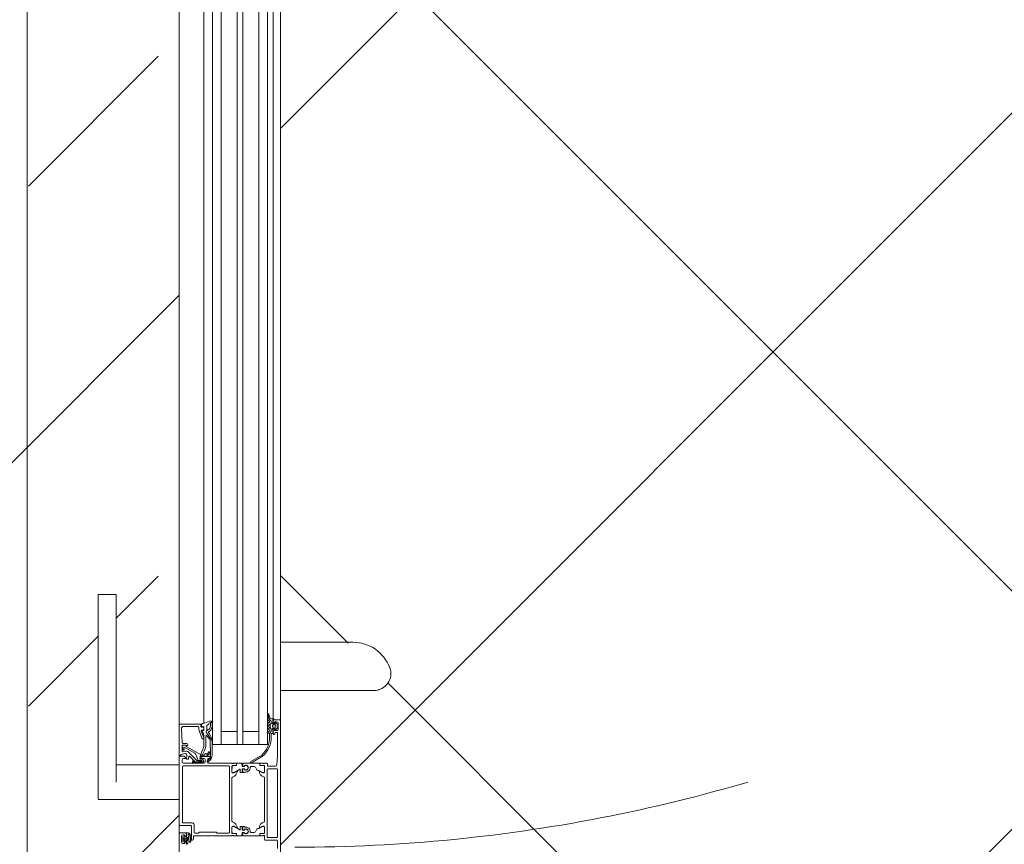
# Model space of a CAD drawing. Header units: millimetres. Extents: x -2180 to 54567, y -1945 to 22251.
# Tile 105 of 143: x 30168 to 30849, y 9065 to 9634. Entities that reach past the tile are written whole.
import ezdxf

# ---------------------------------------------------------------- set-up
doc = ezdxf.new("R2010")
doc.units = ezdxf.units.MM
doc.linetypes.add('Dash', pattern=[635, 317.5, -317.5])
for name, color, linetype, lineweight in [('_Beyond_', 7, 'Continuous', 9), ('Detail Items', 7, 'Continuous', 9), ('Doors', 7, 'Continuous', 9), ('Hidden Lines', 7, 'Dash', 18)]:
    doc.layers.add(name, color=color, linetype=linetype, lineweight=lineweight)
doc.layers.add('Color Fill-1', color=7, linetype='Continuous', lineweight=9, true_color=0xab8450)
doc.layers.add('Color Fill-4', color=7, linetype='Continuous', lineweight=9, true_color=0xba7474)

# ---------------------------------------------------------------- blocks, each defined once
blk = doc.blocks.new('Schueco_FWS_ADS-70-HD_out_Family-02 - FWS SI insert unit 4-2397824-1 Korruse põrandate plaan')
at = {"layer": 'Detail Items'}
for p, q in [((884, 9), (-861.61, 9)), ((103, 4), (-683, 4)), ((103, 0), (-683, 0)), ((103, -6), (-683, -6)), ((103, -17), (-683, -17)), ((103, -21), (-683, -21)), ((103, -32), (-683, -32)), ((103, -38), (-683, -38)), ((103, -43.96), (-683, -43.96)), ((-861.61, -61), (893, -61))]:
    blk.add_line(p, q, dxfattribs=at)
at = {"layer": 'Doors'}
for p, q in [((134.67, 9), (134.67, 73.73)), ((101.33, 59.16), (101.33, 9)), ((155.5, 9), (91, 9)), ((155, 8.5), (155, 4.5)), ((252.5, 9), (155.5, 9)), ((157.09, 5.91), (158.13, 6.95)), ((157.3, 7.5), (161.3, 7.5)), ((158.48, 7.1), (160.12, 7.1)), ((160.47, 6.95), (161.51, 5.91)), ((235.7, 7), (189.3, 7)), ((238.5, 7), (243.9, 7)), ((154.38, 4), (91, 4)), ((150.99, 0.38), (151.26, 0.52)), ((151.16, 1.09), (152.6, 1.37)), ((153.91, 0.3), (151.24, 0.3)), ((154.21, 3.16), (154.3, 4.23)), ((154.83, 1.7), (155.86, 2.58)), ((155.5, 4), (156.8, 4)), ((156.18, 2.7), (157.18, 2.7)), ((156.9, 0.7), (156.9, 1.1)), ((157.4, 5.4), (157.3, 5.4)), ((157.61, 2.45), (157.73, 2.25)), ((157.91, 1.2), (157.69, 0.6)), ((157.7, 3.8), (157.7, 5.1)), ((158.16, 2), (160.4, 2)), ((158.5, 5.4), (158.5, 4.1)), ((158.91, 0.6), (158.69, 1.2)), ((159.6, 5.9), (159, 5.9)), ((159, 3.6), (159.6, 3.6)), ((159.91, 1.2), (159.69, 0.6)), ((160.1, 4.1), (160.1, 5.4)), ((160.91, 0.6), (160.69, 1.2)), ((160.83, 2.25), (160.95, 2.45)), ((160.9, 5.1), (160.9, 3.8)), ((161.3, 5.4), (161.2, 5.4)), ((161.38, 2.7), (162.59, 2.7)), ((161.91, 1.2), (161.69, 0.6)), ((161.8, 4), (164.6, 4)), ((161.9, 3.8), (164, 3.8)), ((162.91, 0.6), (162.69, 1.2)), ((163.6, 5.7), (163.6, 6.5)), ((164.6, 5.2), (164.1, 5.2)), ((164.3, 3.5), (164.3, 3)), ((166.66, 1.5), (164.3, 1.5)), ((164.8, 2.5), (166.66, 2.5)), ((165.1, 4.5), (165.1, 4.7)), ((187, 5.57), (187, 0.5)), ((188.8, 6.5), (188.8, 0.3)), ((236.2, 0.3), (236.2, 6.5)), ((238, -1.5), (238, 6.5)), ((91, -6), (172, -6)), ((183.82, -11.55), (179.27, -3.91)), ((180.14, -3.41), (184.68, -11.05)), ((185, -0.5), (185, -2)), ((185, -3), (185, -4.88)), ((185, -16.86), (185, -5.71)), ((185.2, -2.27), (185.2, -2.73)), ((185.3, -5.18), (186.28, -5.18)), ((186.5, 0), (185.5, 0)), ((185.5, -5.21), (186.31, -5.21)), ((186.61, -4.91), (186.61, -2.51)), ((187.11, -2.01), (190.59, -2.01)), ((189.3, -0.2), (235.7, -0.2)), ((189.9, -6.07), (189.9, -6.49)), ((191.29, -3.54), (189.97, -5.82)), ((195, -2), (225, -2)), ((228.71, -3.54), (230.03, -5.82)), ((232.89, -2.01), (229.41, -2.01)), ((230.1, -6.07), (230.1, -6.49)), ((233.39, -4.91), (233.39, -2.51)), ((234.5, -5.21), (233.69, -5.21)), ((233.72, -5.18), (234.7, -5.18)), ((234.8, -2.73), (234.8, -2.27)), ((235, -2), (237.5, -2)), ((235, -4.88), (235, -3)), ((235, -16.86), (235, -5.71)), ((187.2, -9.2), (187.2, -11.11)), ((187.7, -8.33), (189.4, -7.35)), ((232.3, -8.33), (230.6, -7.35)), ((232.8, -9.2), (232.8, -11.11)), ((185, -17.91), (185, -20.79)), ((186.83, -17.06), (185.2, -17.06)), ((187, -17.55), (185.2, -17.71)), ((186.41, -15.76), (186.8, -15.76)), ((186.64, -15.75), (187, -15.75)), ((187.1, -16.09), (187.03, -16.88)), ((187.2, -15.95), (187.2, -17.35)), ((188.8, -17.25), (188.8, -15.95)), ((188.97, -16.88), (188.9, -16.09)), ((189, -15.75), (189.35, -15.75)), ((191.1, -17.45), (189, -17.45)), ((191.29, -22.96), (189.04, -19.05)), ((191.1, -17.06), (189.17, -17.06)), ((189.2, -15.76), (189.59, -15.76)), ((189.21, -18.75), (191.1, -18.75)), ((191.3, -15.96), (191.3, -16.86)), ((191.3, -18.55), (191.3, -17.65)), ((228.7, -15.96), (228.7, -16.86)), ((228.7, -18.55), (228.7, -17.65)), ((228.71, -22.96), (230.96, -19.05)), ((228.9, -17.06), (230.83, -17.06)), ((228.9, -17.45), (231, -17.45)), ((230.79, -18.75), (228.9, -18.75)), ((230.8, -15.76), (230.41, -15.76)), ((231, -15.75), (230.64, -15.75)), ((231.03, -16.88), (231.1, -16.09)), ((231.2, -17.25), (231.2, -15.95)), ((232.8, -15.95), (232.8, -17.35)), ((232.9, -16.09), (232.97, -16.88)), ((233.35, -15.75), (233, -15.75)), ((233, -17.55), (234.8, -17.71)), ((233.17, -17.06), (234.8, -17.06)), ((233.59, -15.76), (233.2, -15.76)), ((235, -17.91), (235, -20.79)), ((185, -23.5), (185, -21.62)), ((185, -40.8), (185, -24.5)), ((185.2, -24.23), (185.2, -23.77)), ((185.3, -21.32), (186.28, -21.32)), ((185.5, -21.29), (186.31, -21.29)), ((186.61, -21.59), (186.61, -23.99)), ((186.8, -26.8), (186.8, -58.3)), ((187.11, -24.49), (190.59, -24.49)), ((232.7, -26.3), (187.3, -26.3)), ((195, -24.5), (225, -24.5)), ((232.89, -24.49), (229.41, -24.49)), ((233.39, -21.59), (233.39, -23.99)), ((234.5, -21.29), (233.69, -21.29)), ((233.72, -21.32), (234.7, -21.32)), ((234.8, -23.77), (234.8, -24.23)), ((235, -21.62), (235, -23.5)), ((235, -24.5), (235, -38)), ((91, -32), (172, -32)), ((169.47, -39.52), (178.95, -39.34)), ((180.2, -45.5), (180.2, -39.8)), ((180.7, -39.3), (181.2, -39.3)), ((181.7, -39.8), (181.7, -40.8)), ((235, -39), (235, -43.5)), ((157.36, -43.96), (91, -43.96)), ((158, -46.5), (158, -60.5)), ((158.06, -45.69), (159.46, -45.42)), ((159.5, -46), (158.5, -46)), ((161.38, -41.93), (159.21, -41.93)), ((159.7, -45.09), (159.59, -44.19)), ((159.89, -43.85), (161.94, -43.85)), ((160, -44.5), (160, -45.5)), ((160, -47.5), (161.51, -47.5)), ((161.5, -44), (160.5, -44)), ((161.68, -47.47), (167.67, -45.29)), ((162, -45.26), (162, -44.5)), ((162.22, -44.05), (162.64, -45.2)), ((167.33, -44.03), (162.67, -45.73)), ((165.62, -44), (172.11, -44)), ((171.78, -42.6), (166.04, -42.6)), ((168, -44.82), (168, -44.5)), ((179.95, -45.5), (180.14, -42.99)), ((182.2, -41.3), (184.5, -41.3)), ((184, -43), (182.7, -43)), ((182.97, -47.19), (182.97, -45.67)), ((183.67, -44.22), (183.07, -44.22)), ((183.1, -45.77), (183.1, -47.93)), ((183.6, -46.89), (183.6, -45.77)), ((183.87, -45.67), (183.87, -46.72)), ((184, -50.89), (184, -47.6)), ((184.27, -47.52), (184.27, -51.13)), ((184.67, -51.21), (184.67, -45.22)), ((185, -51), (185, -44)), ((159.5, -57.94), (159.5, -48)), ((173.86, -57.59), (178.01, -50.08)), ((182.51, -49.35), (176.88, -54.98)), ((178.81, -49.4), (182.31, -48.13)), ((180.18, -53.52), (183.17, -50.53)), ((181.74, -54.47), (180.49, -54.37)), ((183.05, -51.19), (183.53, -51.68)), ((183.76, -51.34), (183.33, -50.91)), ((183.48, -50.57), (183.83, -50.96)), ((185, -58), (185, -52)), ((226.2, -58.3), (226.2, -51.7)), ((227.2, -50.7), (232.7, -50.7)), ((228, -53), (228, -60.5)), ((237.5, -52.5), (228.5, -52.5)), ((238, -51.7), (238, -52)), ((239.05, -53.78), (238.8, -53.67)), ((158.5, -61), (91, -61)), ((170.72, -59.02), (161.06, -59.43)), ((171.2, -55.69), (171.2, -58.52)), ((176.53, -59), (173, -59)), ((173.14, -58.87), (175.59, -58.19)), ((175.43, -57.51), (174.09, -57.88)), ((176.49, -56.43), (177.01, -58.37)), ((178.9, -59.63), (178.19, -57.01)), ((182.7, -59), (184, -59)), ((186.01, -61), (186.01, -104.5)), ((187.3, -58.8), (225.7, -58.8)), ((209.99, -104.5), (209.99, -61)), ((233, -56.5), (233, -60.5)), ((235.41, -55.99), (233.26, -55.99)), ((234.8, -56), (233.5, -56)), ((235.66, -58.38), (235.19, -57.66)), ((239.3, -59.5), (235.3, -59.5)), ((235.61, -57.15), (235.61, -56.19)), ((238.79, -58.48), (235.83, -58.48)), ((236.41, -57.78), (236.41, -57.08)), ((236.71, -56.78), (237.91, -56.78)), ((238.21, -57.08), (238.21, -57.78)), ((239.36, -57.63), (238.97, -58.37)), ((239.02, -56.19), (239.02, -57.14)), ((240.79, -55.99), (239.22, -55.99)), ((241.1, -56), (239.8, -56)), ((240.04, -55.01), (240.05, -55.01)), ((68.43, -104.5), (68.43, -117)), ((76.34, -104.5), (198, -104.5)), ((209.99, -117), (209.99, -104.5)), ((198, -117), (76.34, -117)), ((209.58, -117), (198, -117))]:
    blk.add_line(p, q, dxfattribs=at)
at = {"layer": 'Doors', "flags": 128}
for points in [[(164.1, 7), (180, 7), (186.07, 6.57)], [(154.7, 4.6), (154.7, 3.8), (156.7, 3.8)], [(157.3, 4.5), (157.3, 5), (156.3, 5), (156.3, 6.5)], [(162.3, 6.5), (162.3, 5), (161.3, 5), (161.3, 4.5)], [(162.9, 2.59), (164.3, 1.5), (163.65, 0.5)], [(91, -38), (172, -38), (172, 0), (91, 0)], [(163, -6), (163, -17), (172, -17), (91, -17)], [(186.58, -4.88), (186.58, -2.12), (191, -2)], [(191.5, -2.5), (191.5, -3.2), (190.12, -5.59)], [(229.88, -5.59), (228.5, -3.2), (228.5, -2.5)], [(229, -2), (233.3, -2), (233.42, -4.88)], [(191, -14.91), (191, -15.76), (191.1, -15.76)], [(229, -14.91), (229, -15.76), (228.9, -15.76)], [(163, -32), (163, -21), (172, -21), (91, -21)], [(186.58, -21.62), (186.58, -24.38), (191, -24.5)], [(191.5, -24), (191.5, -23.3), (190.12, -20.91)], [(229.88, -20.91), (228.5, -23.3), (228.5, -24)], [(229, -24.5), (233.3, -24.5), (233.42, -21.62)], [(233.2, -50.2), (233.2, -47.7), (232.5, -47), (232.5, -35.5), (233.2, -34.8), (233.2, -26.8)], [(179.02, -38.22), (168.56, -38.22), (169.21, -38.21)], [(179.3, -43.43), (179.13, -45.82), (173.48, -56.15), (172.68, -56.15), (172.53, -58.38)], [(181.72, -45.71), (181.72, -46.72), (180.78, -46.56)], [(181.7, -44), (181.7, -46.5), (181.2, -46.5)], [(235, -44.5), (235, -51.2), (237.5, -51.2)], [(233.39, -53.78), (233.46, -53.69), (234.12, -53.31), (234.59, -53.1), (235.11, -52.91), (235.63, -52.75), (236.16, -52.65), (236.71, -52.62)], [(234.94, -53.76), (234.53, -53.97), (234.21, -54.16)], [(158.5, -61), (179.5, -61), (179.5, -60), (179.38, -60)], [(172.5, -58.5), (172.5, -56.1), (173.1, -56.1), (172.73, -55.47)], [(179.25, -55.76), (182.09, -56.01), (182.2, -54.97)], [(227.5, -61), (180, -61), (180, -57.6), (181.1, -56.5), (181.7, -56.5), (181.7, -58)], [(233.07, -55.78), (233.07, -54.78), (233.1, -54.57)], [(233.5, -61), (306, -61), (306, -57.6), (304.9, -56.5), (304.3, -56.5), (304.3, -58)], [(234.3, -58.5), (234.3, -57), (235.3, -57), (235.3, -56.5)], [(236.44, -56.24), (235.91, -55.99), (236.03, -55.5)], [(236.3, -55.28), (236.84, -55.24), (237.6, -55.26), (238.17, -55.32)], [(237.78, -56.11), (237.31, -55.26), (236.83, -56.11)], [(238.59, -55.63), (238.62, -55.72), (238.72, -55.99), (238.17, -56.24)], [(239.3, -56.5), (239.3, -57), (240.3, -57), (240.3, -58.5)], [(68.59, -104.5), (68.43, -104.5), (68.59, -104.5), (69.03, -104.5), (69.77, -104.5), (70.75, -104.5), (71.95, -104.5), (73.31, -104.5), (74.8, -104.5), (76.34, -104.5)], [(76.34, -117), (74.8, -117), (73.31, -117), (71.95, -117), (70.75, -117), (69.77, -117), (69.03, -117), (68.59, -117), (68.43, -117), (68.59, -117)]]:
    blk.add_lwpolyline(points, dxfattribs=at)
for points in [[(159.05, -39.38), (156.86, -39.43), (156.86, -39.38), (156.87, -38.2), (159.17, -38.2), (156.88, -38.2), (156.86, -39.38)], [(160.9, -39.89), (159.32, -39.43)], [(159.5, -38.25), (161.69, -38.89)], [(162.47, -42.01), (161.93, -41.07), (161.38, -40.21), (161.93, -41.07)], [(162.28, -39.27), (163.32, -40.52)], [(164.54, -40.03), (168.24, -38.28)], [(163.57, -42.3), (162.92, -42.3)], [(237.21, -58.23), (237.14, -58.16), (237.11, -58.06), (237.14, -57.96), (237.21, -57.89), (237.31, -57.86), (237.41, -57.89), (237.48, -57.96), (237.51, -58.06), (237.48, -58.16), (237.41, -58.23), (237.31, -58.26)]]:
    blk.add_lwpolyline(points, close=True, dxfattribs=at)
at = {"layer": 'Doors'}
for centre, radius, start, end in [((128.51, 59.16), 27.18, 110.5428, 180), ((123.05, 73.73), 11.62, 360, 110.5428), ((123.05, 73.73), 11.62, 82.9071, 110.5428), ((123.05, 73.73), 11.62, 13.81785, 41.45355), ((155.5, 8.5), 0.5, 90.00002, 179.9991), ((157.3, 6.5), 1, 90.00073, 179.99927), ((158.48, 6.6), 0.5, 90, 135.02016), ((160.12, 6.6), 0.5, 44.9723, 90), ((161.3, 6.5), 1, 359.99968, 90.00032), ((164.1, 6.5), 0.5, 89.99925, 180.00075), ((189.3, 6.5), 0.5, 90.00012, 180.00032), ((235.7, 6.5), 0.5, 359.99912, 90.00088), ((238.5, 6.5), 0.5, 89.99996, 179.99652), ((151.24, 0.7), 0.4, 101.01056, 270.08089), ((152.16, -1.27), 2, 89.38113, 116.65479), ((152.22, 4.74), 4, 269.38113, 310.64118), ((152.22, 3.34), 2, 281.0025, 355.00475), ((153.91, 3.3), 3, 269.99867, 319.68018), ((154.7, 4.2), 0.4, 90.00058, 175.083), ((155.5, 4.5), 0.5, 180.00183, 269.99817), ((156.18, 2.2), 0.496, 90, 130.64118), ((156.5, 1.1), 0.4, 360, 139.67921), ((157.2, 3.8), 0.5, 180, 360), ((156.8, 4.5), 0.5, 270.0009, 359.99997), ((157.3, 0.7), 0.4, 180.00041, 345.00027), ((157.3, 5.7), 0.3, 135.00341, 269.99452), ((157.18, 2.2), 0.5, 30, 90), ((157.4, 5.1), 0.3, 0, 90), ((158.16, 2.5), 0.5, 210, 270), ((158.3, 1.1), 0.4, 14.99959, 165.00041), ((159, 5.4), 0.5, 89.99786, 180.00214), ((159, 4.1), 0.5, 179.99888, 270.00112), ((159.3, 0.7), 0.4, 194.99959, 345.00041), ((159.6, 5.4), 0.5, 359.99786, 90.00214), ((159.6, 4.1), 0.5, 269.99888, 0.00112), ((160.3, 1.1), 0.4, 14.9998, 165.0002), ((160.4, 2.5), 0.5, 270, 330), ((161.2, 5.1), 0.3, 90, 180), ((161.4, 3.8), 0.5, 180, 360), ((161.3, 0.7), 0.4, 194.9998, 345.0002), ((161.38, 2.2), 0.5, 90, 150), ((161.3, 5.7), 0.3, 269.99995, 45.00193), ((161.8, 4.5), 0.5, 180.00181, 269.99819), ((162.3, 1.1), 0.4, 14.9998, 165.0002), ((162.59, 2.2), 0.5, 51.9827, 90), ((163.3, 0.7), 0.4, 195.00018, 330.0002), ((164.1, 5.7), 0.5, 180.00035, 269.99965), ((164, 3.5), 0.3, 0, 90), ((164.8, 3), 0.5, 180, 269.99502), ((164.6, 4.7), 0.5, 0.00122, 89.99878), ((164.6, 4.5), 0.5, 270.00158, 359.99842), ((167.5, -13.89), 16.42, 39.68676, 92.95548), ((167.51, -13.92), 15.44, 40.40248, 93.16028), ((186, 5.57), 1, 0, 85.91417), ((186.5, 0.5), 0.5, 269.99999, 359.9999), ((189.3, 0.3), 0.5, 180.0006, 269.9994), ((235.7, 0.3), 0.5, 269.99932, 0.00068), ((185.5, -0.5), 0.5, 89.9996, 180.00029), ((184.92, -2.27), 0.279, 358.83541, 73.58012), ((184.92, -2.73), 0.279, 286.42459, 1.16287), ((185.3, -4.88), 0.3, 180, 270), ((185.5, -5.71), 0.5, 90, 180), ((186.28, -4.88), 0.3, 270, 360), ((186.31, -4.91), 0.3, 270, 360), ((186.7, -2.12), 0.12, 90, 180), ((187.11, -2.51), 0.5, 89.9997, 180.0003), ((188.9, -6.49), 1, 300.03504, 359.9651), ((190.4, -6.07), 0.5, 150, 180), ((190.24, -5.66), 0.138, 150, 275.62258), ((189.76, -0.82), 5, 275.62258, 342.25158), ((190.44, -3), 1, 327.27298, 81.81839), ((191, -2.5), 0.5, 0, 90), ((195, -2.5), 0.5, 90, 162.25158), ((225, -2.5), 0.5, 17.74842, 90), ((230.24, -0.82), 5, 197.74842, 264.37742), ((229, -2.5), 0.5, 90, 180), ((229.56, -3), 1, 98.18161, 212.72702), ((229.76, -5.66), 0.138, 264.37742, 30), ((229.6, -6.07), 0.5, 0, 30), ((231.1, -6.49), 1, 180.0349, 239.96496), ((232.89, -2.51), 0.5, 359.9997, 90.0003), ((233.3, -2.12), 0.12, 360, 90), ((233.69, -4.91), 0.3, 180, 270), ((233.72, -4.88), 0.3, 180, 270), ((234.5, -5.71), 0.5, 360, 90), ((234.7, -4.88), 0.3, 270, 0), ((235.08, -2.27), 0.279, 106.41988, 181.16459), ((235.08, -2.73), 0.279, 178.83713, 253.57541), ((237.5, -1.5), 0.5, 270.00136, 359.99864), ((184.25, -11.3), 0.5, 209.99993, 29.99993), ((188, -14.91), 1.8, 331.91038, 208.08962), ((188, -14.92), 1.59, 328.48438, 211.51562), ((188.2, -9.2), 1, 120.02318, 179.97521), ((188, -11.11), 0.799, 179.93638, 270.06253), ((188, -14.91), 3, 359.99889, 90.00111), ((232, -14.91), 3, 89.99889, 180.00111), ((232, -14.91), 1.8, 331.91038, 208.08962), ((232, -14.92), 1.59, 328.48438, 211.51562), ((232, -11.11), 0.799, 269.93747, 0.06362), ((231.8, -9.2), 1, 0.02479, 59.97682), ((185.2, -16.86), 0.2, 180, 270), ((185.2, -17.91), 0.2, 90.11638, 179.88799), ((186.8, -16.06), 0.3, 354.99984, 90), ((186.83, -16.86), 0.2, 270, 354.99984), ((187, -15.95), 0.2, 0.11201, 89.88581), ((187, -17.35), 0.2, 270.11558, 359.88879), ((189, -15.95), 0.2, 90.11339, 179.8888), ((189, -17.25), 0.2, 180.10881, 269.89556), ((189.2, -16.06), 0.3, 90, 185.00016), ((189.17, -16.86), 0.2, 185.00016, 270), ((189.21, -18.95), 0.2, 90, 209.87984), ((191.1, -15.96), 0.2, 0, 90), ((191.1, -16.86), 0.2, 270, 0), ((191.1, -17.65), 0.2, 0.1112, 89.88661), ((191.1, -18.55), 0.2, 270.11937, 359.88282), ((228.9, -15.96), 0.2, 90, 180), ((228.9, -16.86), 0.2, 180, 270), ((228.9, -17.65), 0.2, 90.11339, 179.8888), ((228.9, -18.55), 0.2, 180.11718, 269.88063), ((230.79, -18.95), 0.2, 330.12016, 90), ((230.8, -16.06), 0.3, 354.99984, 90), ((230.83, -16.86), 0.2, 270, 354.99984), ((231, -15.95), 0.2, 0.1112, 89.88661), ((231, -17.25), 0.2, 270.10444, 359.89119), ((233, -15.95), 0.2, 90.11419, 179.88799), ((233, -17.35), 0.2, 180.11121, 269.88442), ((233.2, -16.06), 0.3, 90, 185.00016), ((233.17, -16.86), 0.2, 185.00016, 270), ((234.8, -16.86), 0.2, 270, 0), ((234.8, -17.91), 0.2, 0.11201, 89.88362), ((185.5, -20.79), 0.5, 180, 269.99999), ((185.3, -21.62), 0.3, 90, 180), ((184.92, -23.77), 0.279, 358.83713, 73.57541), ((184.92, -24.23), 0.279, 286.41988, 1.16459), ((186.28, -21.62), 0.3, 0, 90), ((186.31, -21.59), 0.3, 359.99208, 89.99999), ((186.7, -24.38), 0.12, 180, 270), ((187.11, -23.99), 0.5, 179.9997, 270.0003), ((187.3, -26.8), 0.5, 90.00035, 179.99965), ((190.24, -20.84), 0.138, 84.37742, 210), ((189.76, -25.68), 5, 17.74842, 84.37742), ((190.44, -23.5), 1, 278.18161, 32.72702), ((191, -24), 0.5, 270, 0), ((195, -24), 0.5, 197.74842, 270), ((225, -24), 0.5, 270, 342.25158), ((230.24, -25.68), 5, 95.62258, 162.25158), ((229, -24), 0.5, 180, 270), ((229.56, -23.5), 1, 147.27298, 261.81839), ((229.76, -20.84), 0.138, 330, 95.62258), ((232.7, -26.8), 0.5, 0.00176, 89.99824), ((232.89, -23.99), 0.5, 269.9997, 0.0003), ((233.3, -24.38), 0.12, 270, 360), ((233.69, -21.59), 0.3, 90.00001, 180.00792), ((233.72, -21.62), 0.3, 90, 180), ((234.5, -20.79), 0.5, 270.00001, 0), ((234.7, -21.62), 0.3, 0, 90), ((235.08, -23.77), 0.279, 106.42459, 181.16287), ((235.08, -24.23), 0.279, 178.83541, 253.58012), ((156.87, -39.4), 1.2, 89.87744, 208.80668), ((136.32, -49.78), 21.82, 13.10259, 26.6774), ((157.86, -39.43), 1, 179.87744, 235.00089), ((156.87, -39.4), 1.2, 89.87744, 90.39993), ((156.87, -39.4), 1.2, 89.87744, 90.39993), ((153.96, -45), 5.8, 35.00728, 55.00089), ((159.04, -40.38), 1, 73.42703, 89.58933), ((159.04, -40.38), 1, 73.42703, 89.58933), ((159.17, -39.4), 1.2, 73.71514, 90), ((159.17, -39.4), 1.2, 73.71514, 90), ((160.61, -40.85), 1, 39.58933, 73.42703), ((160.61, -40.85), 1, 39.58933, 73.42703), ((161.36, -40.04), 1.2, 39.87744, 73.71514), ((161.36, -40.04), 1.2, 39.87744, 73.71514), ((163.71, -40.2), 0.5, 219.87744, 335.02575), ((163.71, -40.2), 0.5, 219.87744, 335.02575), ((63.57, 98.02), 172.39, 305.55054, 307.79351), ((63.57, 98.02), 172.39, 305.55054, 307.79397), ((164.88, -40.75), 0.8, 115.31664, 155.02575), ((164.88, -40.75), 0.8, 115.31664, 155.02575), ((180.18, -56.8), 20.55, 124.11418, 134.2876), ((168.56, -38.96), 0.75, 89.92623, 115.31664), ((168.56, -38.96), 0.75, 89.92623, 115.31664), ((169.5, -41.02), 1.5, 91.12035, 124.11418), ((177.51, -40.43), 0.4, 85.81645, 253.81635), ((177.19, -42.9), 2.1, 35.47048, 84.07471), ((177.19, -42.96), 2.95, 359.42944, 83.03972), ((179.09, -44.34), 5, 35.43858, 91.69258), ((179.01, -44.22), 6, 33.94133, 89.92516), ((180.7, -39.8), 0.5, 90.00152, 179.99848), ((181.2, -39.8), 0.5, 0.00009, 89.99991), ((182.2, -40.8), 0.5, 179.99973, 270.00027), ((184.5, -40.8), 0.5, 269.99958, 0.00042), ((235.52, -38.5), 0.725, 136.39586, 223.60414), ((201.66, -35.81), 45, 191.56085, 192.38827), ((158.01, -45.4), 0.3, 192.38827, 281), ((158.5, -46.5), 0.5, 90.00089, 179.99933), ((159.21, -41.33), 0.6, 215.00728, 270), ((159.41, -45.13), 0.3, 281, 7.21385), ((159.5, -45.5), 0.5, 269.99978, 0.00022), ((160, -48), 0.5, 90.00085, 179.99915), ((159.89, -44.15), 0.3, 90, 187.21385), ((160.5, -44.5), 0.5, 90.0007, 179.99952), ((161.38, -41.33), 0.6, 270, 25), ((161.5, -44.5), 0.5, 0.00089, 89.99911), ((161.51, -47), 0.5, 270, 290.01026), ((161.94, -44.15), 0.3, 20, 90), ((162.5, -45.26), 0.5, 180, 290.01143), ((162.92, -41.8), 0.5, 205, 270), ((162.92, -41.8), 0.5, 205, 270), ((162.92, -45.1), 0.3, 200, 318.91671), ((174.61, -53.74), 14.24, 142.34809, 143.60743), ((165.62, -47), 3, 90, 139.38974), ((163.53, -41.71), 0.588, 274.04987, 297.25617), ((163.53, -41.71), 0.588, 274.04987, 297.25617), ((166.04, -42.3), 0.3, 134.2876, 270), ((167.5, -44.5), 0.5, 360, 110.01143), ((167.5, -44.82), 0.5, 290.01026, 360), ((171.78, -52.6), 10, 61.43328, 90), ((172.11, -53), 9, 62.6144, 90), ((182.19, -34.7), 11.9, 240.02911, 280.74234), ((182.18, -34.62), 10.78, 238.56531, 280.79366), ((179.17, -42.54), 0.9, 107.54532, 278.65698), ((180.95, -45.57), 1, 175.81645, 259.99782), ((181.2, -45.5), 1, 180.00136, 269.99869), ((182.7, -44), 1, 90.00053, 179.99947), ((183.22, -45.71), 1.5, 96.0001, 180), ((181.97, -47.19), 1, 289.95734, 0.02098), ((183.42, -45.67), 0.45, 0.00194, 180.00194), ((183.35, -45.75), 0.25, 356.4446, 183.5554), ((183.57, -41.15), 0.5, 215.43858, 33.94133), ((184.1, -46.89), 0.5, 179.99999, 239.34297), ((183.67, -45.22), 1, 359.99967, 90.00033), ((183.68, -47.59), 0.316, 358.67092, 59.34297), ((184.37, -46.72), 0.5, 180, 233.12923), ((184, -44), 1, 0.00051, 89.99949), ((183.77, -47.52), 0.5, 360, 53.1301), ((184.31, -45.8), 0.6, 279.84594, 99.84594), ((235.52, -44), 0.725, 136.39586, 223.60414), ((179.33, -50.81), 1.5, 109.97607, 151.05024), ((180.53, -53.87), 0.5, 134.99995, 265.00138), ((181.1, -47.93), 2, 315, 360), ((183.19, -51.05), 0.2, 45.01539, 224.98461), ((183.31, -50.67), 0.2, 30.01208, 134.98685), ((183.98, -51.15), 0.695, 229.51764, 354.37187), ((183.97, -51.13), 0.3, 224.99705, 0), ((183.9, -50.89), 0.1, 222.14405, 360), ((184.47, -51.5), 0.725, 316.39586, 43.60414), ((227.2, -51.7), 1, 89.99967, 180.00033), ((228.5, -53), 0.5, 89.99929, 180.00076), ((232.7, -50.2), 0.5, 270.00178, 359.99822), ((235.39, -54.96), 2.32, 149.4906, 170.31624), ((234.37, -54.51), 0.381, 114.28339, 275.95186), ((236.71, -57.13), 3.8, 89.97663, 117.68358), ((236.99, -58.13), 5.52, 64.57396, 92.93684), ((236.94, -58.45), 5.13, 68.74465, 92.58871), ((237.5, -51.7), 0.5, 0.00019, 89.99981), ((237.5, -52), 0.5, 270.00027, 0.0006), ((239.21, -53.47), 0.351, 244.26692, 64.26692), ((158.5, -60.5), 0.5, 180.00022, 269.99969), ((161, -57.93), 1.5, 180.01384, 272.45578), ((170.7, -58.52), 0.5, 272.45183, 360), ((172, -55.81), 0.809, 25.0969, 171.18062), ((173, -58.5), 0.5, 179.99968, 270.00012), ((173, -58.42), 0.471, 174.76727, 288.32395), ((174.03, -57.69), 0.2, 152.24672, 285.5954), ((175.51, -57.85), 0.35, 283.17106, 103.17106), ((177.94, -56.04), 1.5, 134.99921, 194.9998), ((176.53, -58.5), 0.5, 270.00286, 14.9993), ((179.16, -56.75), 1, 84.94662, 195.10871), ((179.38, -59.5), 0.5, 194.9971, 269.99986), ((182.7, -58), 1, 180.00157, 269.99843), ((181.7, -54.97), 0.5, 0.00017, 85.00023), ((182.1, -55.91), 0.1, 264.94662, 360), ((184, -58), 1, 270.00093, 359.9995), ((187.3, -58.3), 0.5, 180.00127, 269.99786), ((225.7, -58.3), 0.5, 270.00093, 359.99907), ((227.5, -60.5), 0.5, 270.00196, 359.99804), ((233.5, -56.5), 0.5, 90.00152, 179.99848), ((233.5, -60.5), 0.5, 180.00331, 269.99669), ((233.26, -55.79), 0.198, 178.95061, 269.89982), ((235.3, -58.5), 1, 180.00281, 269.99719), ((237.03, -64.54), 10, 72.46751, 105.19484), ((234.8, -56.5), 0.5, 359.99794, 90.00031), ((235.37, -57.55), 0.204, 78.57017, 210.46005), ((235.41, -56.18), 0.198, 359.35583, 90.06862), ((235.41, -57.15), 0.199, 270.02761, 0.2616), ((235.83, -58.29), 0.194, 209.71985, 270.64407), ((236.32, -55.58), 0.3, 93.5065, 166.15393), ((236.71, -57.08), 0.3, 89.99981, 179.99943), ((237.31, -60.24), 2.62, 69.91551, 110.08449), ((236.57, -55.96), 0.3, 244.74609, 330.73672), ((238.05, -55.96), 0.3, 209.26328, 294.61526), ((237.91, -57.08), 0.3, 359.99885, 89.99981), ((238.12, -55.82), 0.5, 21.17651, 84.1559), ((238.79, -58.29), 0.195, 268.63945, 334.2271), ((239.22, -56.18), 0.198, 89.70035, 180.58455), ((239.22, -57.14), 0.203, 180.46853, 269.2437), ((239.18, -57.54), 0.202, 333.80108, 79.32903), ((239.8, -56.5), 0.5, 90.00004, 179.99996), ((239.3, -58.5), 1, 270.00059, 359.99941), ((239.78, -55.98), 1.01, 359.61173, 74.73461)]:
    blk.add_arc(centre, radius, start, end, dxfattribs=at)
at = {"layer": 'Hidden Lines'}
blk.add_arc((-868, 19), 1111, 360, 90, dxfattribs=at)

msp = doc.modelspace()

# ---------------------------------------------------------------- hatches: boundary and pattern name
at = {"layer": 'Color Fill-1'}
h = msp.add_hatch(dxfattribs=at)
h.set_pattern_fill('FP_39', color=256, style=0, pattern_type=2)
h.set_pattern_definition([(45, (0, 0), (-247.4874, 247.4874), []), (135, (0, 0), (-247.4874, -247.4874), [])])
h.paths.add_polyline_path([(30348.09, 8421.5), (30339.09, 8421.5), (30339.59, 8412.5), (30348.09, 8412.5), (30348.09, 8416.66)], flags=0)
h.paths.add_polyline_path([(32956.93, 5313.06), (32956.93, 5397.56), (33100.93, 5396.6), (33101.13, 5313.06), (33110.93, 5313.06), (33110.93, 5338.56), (33990.93, 5338.56), (33990.93, 5313.06), (34000.93, 5313.06), (34000.93, 5348.06), (34724.55, 5348.06), (34724.55, 5397.56), (34782.55, 5397.56), (34782.55, 5407.56), (34744.55, 5407.56), (34744.55, 5422.56), (34044.55, 5422.56), (34044.55, 5472.56), (34744.55, 5472.56), (34744.55, 6137.56), (34782.55, 6137.56), (34782.55, 6147.56), (34724.55, 6147.56), (34724.55, 7172.77), (34416.8, 7172.77), (34416.8, 7522.77), (35316.25, 7522.77), (35316.25, 7773.77), (35340.75, 7773.77), (35340.75, 10169.02), (33673.09, 10267.76), (33673.09, 10373.11), (33541.55, 10373.11), (33541.55, 10456.84), (32898.54, 10456.84), (32897.48, 10422.11), (32757.13, 10422.11), (32757.58, 10434.61), (32874.56, 10434.61), (32874.56, 10456.84), (31801.55, 10456.84), (31801.55, 10373.11), (30366.98, 10373.11), (30366.98, 10463.5), (30339.09, 10465.16), (30339.19, 10227.11), (30374.09, 10227.11), (30374.09, 10167.11), (30348.09, 10167.11), (30348.09, 9204.17), (30404.78, 9203.37), (30412.82, 9199.72), (30418.98, 9194.28), (30421.52, 9190.71), (30424.3, 9183.29), (30422.37, 9175.83), (30417.69, 9172.26), (30412.82, 9170.83), (30348.09, 9170.83), (30348.09, 8412.5), (30374.09, 8412.5), (30374.09, 7522.77), (31385.56, 7522.77), (31385.56, 7172.77), (30505.56, 7172.77), (30505.56, 7112.77), (30298.66, 7112.77), (30298.66, 5348.06), (32056.93, 5348.06), (32056.93, 5313.06), (32066.93, 5313.06), (32066.93, 5338.56), (32946.93, 5338.56), (32946.93, 5313.06)], flags=0)
h.paths.add_polyline_path([(34749.55, 7537.77), (34471.21, 7537.77), (34471.21, 7542.77), (35099.09, 7542.77), (35099.09, 7552.77), (35220.1, 7552.77), (35220.1, 7542.77), (35271.21, 7542.77), (35271.21, 7537.77), (34782.55, 7537.77)], flags=0)
h.paths.add_polyline_path([(30398.25, 9204.17), (30398.25, 9204.18), (30398.25, 9229.77)], flags=0)
at = {"layer": 'Color Fill-4'}
h = msp.add_hatch(dxfattribs=at)
h.set_pattern_fill('FP_41', color=256, style=0, pattern_type=2)
h.set_pattern_definition([(45, (0, 0), (-179.6051, 179.6051), []), (45, (179.6, 0), (-179.6051, 179.6051), [127, -127])])
h.paths.add_polyline_path([(29324.43, 7370), (29345.98, 7370), (29345.98, 7404.06), (28220.98, 7404.06), (28220.98, 7370), (29310.98, 7370)], flags=0)
h.paths.add_polyline_path([(28170.98, 7370), (28170.98, 7404.06), (28145.98, 7404.06), (28145.98, 7370), (28155.98, 7370)], flags=0)
h.paths.add_polyline_path([(27741.18, 7520), (27797.27, 7520), (27797.27, 7525), (27894.13, 7525), (27894.13, 7520), (27942.36, 7520), (27942.36, 7525), (27971.92, 7525), (27971.92, 7520), (28170.98, 7520), (28170.98, 8520), (28220.98, 8520), (28220.98, 7520), (29345.98, 7520), (29345.98, 7522.77), (30173.09, 7522.77), (30173.09, 8412.5), (30278.09, 8412.5), (30278.09, 9095.51), (30222.09, 9095.92), (30222.09, 9236.91), (30234.59, 9236.47), (30234.59, 9119.49), (30278.09, 9119.49), (30278.09, 10167.11), (30173.09, 10167.11), (30173.09, 10227.11), (30311.09, 10227.11), (30311.09, 10213.11), (30339.09, 10213.11), (30339.09, 10402.11), (30165.98, 10402.11), (30165.98, 10227.11), (27783.09, 10227.11), (27783.09, 9091.77), (27944.76, 9091.77), (27944.76, 9041.77), (25384.31, 9041.77), (25384.31, 8752.98), (25972.09, 8752.98), (25972.09, 8702.98), (26285.46, 8204.87), (26487.46, 8181.91), (26218.72, 8012.84), (26420.72, 7989.88), (26716.33, 7520), (27711.63, 7520), (27711.63, 7525), (27741.18, 7525)], flags=0)
h.paths.add_polyline_path([(30338.62, 7522.77), (30339.09, 7522.77), (30338.59, 7536.77), (30311.09, 7536.77), (30311.09, 7522.77), (30331.98, 7522.77)], flags=0)
h.paths.add_polyline_path([(27971.21, 8731.21), (27944.76, 8731.21), (27944.76, 9041.77), (27994.76, 9041.77), (27994.76, 8731.21), (27971.26, 8731.21)], flags=0)
h.paths.add_polyline_path([(25334.9, 10224.11), (25503.09, 10224.11), (25503.09, 10227.11), (25334.9, 10227.11)], flags=0)

# ---------------------------------------------------------------- linework, layer by layer
at = {"layer": '_Beyond_'}
msp.add_line((30173.09, 10167.11), (30173.09, 8412.5), dxfattribs=at)

# ---------------------------------------------------------------- block references
at = {"layer": 'Doors', "rotation": 270.0000000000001}
msp.add_blockref('Schueco_FWS_ADS-70-HD_out_Family-02 - FWS SI insert unit 4-2397824-1 Korruse põrandate plaan', (30339.09, 9305.5), dxfattribs=at)

doc.saveas('drawing.dxf')
